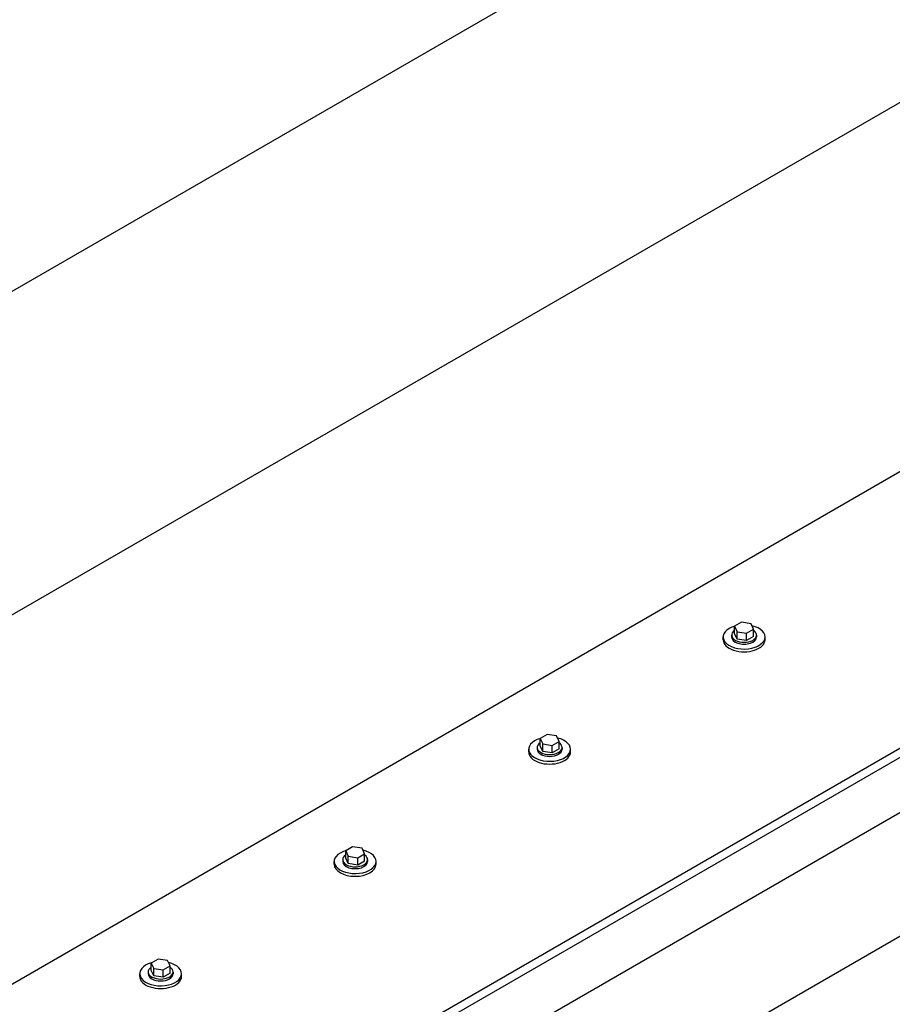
# Model space of a CAD drawing. Header units: millimetres. Extents: x 2241524 to 2686701, y -1965833 to -1461615.
# Tile 114 of 143: x 2342308 to 2342394, y -1953665 to -1953568. Entities that reach past the tile are written whole.
import ezdxf

# ---------------------------------------------------------------- set-up
doc = ezdxf.new("R2010")
doc.units = ezdxf.units.MM
doc.header["$LTSCALE"] = 100
doc.layers.add('CA_PODLAHA OBRYS', color=12, linetype='Continuous', lineweight=25)

msp = doc.modelspace()

# ---------------------------------------------------------------- linework, layer by layer
at = {"layer": 'CA_PODLAHA OBRYS'}
for p, q in [((2342139.58489, -1953787.28418), (2342887.54673, -1953355.44821)), ((2342140.37056, -1953787.73779), (2342887.54673, -1953356.35543)), ((2342887.54673, -1953361.79874), (2342149.01298, -1953788.1914)), ((2342465.46871, -1953503.96786), (2342077.34566, -1953728.05081)), ((2342077.34566, -1953759.80345), (2342481.11376, -1953526.68783)), ((2342481.11376, -1953562.97657), (2342077.34566, -1953796.09219)), ((2342162.64443, -1953792.43265), (2342528.37577, -1953581.27756)), ((2342379.35931, -1953627.53073), (2342378.6789, -1953627.92356)), ((2342380.28877, -1953627.67451), (2342379.35931, -1953627.53073)), ((2342378.6789, -1953627.92356), (2342378.92794, -1953628.46019)), ((2342378.6789, -1953628.64934), (2342378.6789, -1953627.92356)), ((2342378.92794, -1953628.46019), (2342379.85741, -1953628.60398)), ((2342378.92794, -1953629.18596), (2342378.92794, -1953628.46019)), ((2342379.85741, -1953628.60398), (2342380.53782, -1953628.21114)), ((2342380.53782, -1953628.21114), (2342380.28877, -1953627.67451)), ((2342380.53782, -1953628.93691), (2342380.53782, -1953628.21114)), ((2342377.5528, -1953629.24673), (2342377.5528, -1953628.97457)), ((2342378.38614, -1953628.79313), (2342378.38614, -1953628.97457)), ((2342378.92794, -1953629.18596), (2342378.6789, -1953628.64934)), ((2342379.85741, -1953629.32975), (2342378.92794, -1953629.18596)), ((2342379.85741, -1953629.32975), (2342379.85741, -1953628.60398)), ((2342380.53782, -1953628.93691), (2342379.85741, -1953629.32975)), ((2342380.83058, -1953628.79313), (2342380.83058, -1953628.97457)), ((2342381.66391, -1953629.24673), (2342381.66391, -1953628.97457)), ((2342360.26743, -1953638.55343), (2342359.58701, -1953638.94627)), ((2342359.58701, -1953638.94627), (2342359.83606, -1953639.48289)), ((2342359.58701, -1953639.67204), (2342359.58701, -1953638.94627)), ((2342361.19689, -1953638.69722), (2342360.26743, -1953638.55343)), ((2342361.44594, -1953639.23384), (2342361.19689, -1953638.69722)), ((2342358.46092, -1953640.26944), (2342358.46092, -1953639.99727)), ((2342359.29425, -1953639.81583), (2342359.29425, -1953639.99727)), ((2342359.83606, -1953640.20867), (2342359.58701, -1953639.67204)), ((2342359.83606, -1953639.48289), (2342360.76552, -1953639.62668)), ((2342359.83606, -1953640.20867), (2342359.83606, -1953639.48289)), ((2342360.76552, -1953639.62668), (2342361.44594, -1953639.23384)), ((2342360.76552, -1953640.35245), (2342360.76552, -1953639.62668)), ((2342361.44594, -1953639.95962), (2342360.76552, -1953640.35245)), ((2342361.44594, -1953639.95962), (2342361.44594, -1953639.23384)), ((2342361.7387, -1953639.81583), (2342361.7387, -1953639.99727)), ((2342362.57203, -1953640.26944), (2342362.57203, -1953639.99727)), ((2342360.76552, -1953640.35245), (2342359.83606, -1953640.20867)), ((2342341.17554, -1953649.57613), (2342340.49513, -1953649.96897)), ((2342342.10501, -1953649.71992), (2342341.17554, -1953649.57613)), ((2342342.35405, -1953650.25655), (2342342.10501, -1953649.71992)), ((2342340.49513, -1953649.96897), (2342340.74418, -1953650.5056)), ((2342340.49513, -1953650.69474), (2342340.49513, -1953649.96897)), ((2342340.74418, -1953651.23137), (2342340.49513, -1953650.69474)), ((2342340.74418, -1953650.5056), (2342341.67364, -1953650.64938)), ((2342340.74418, -1953651.23137), (2342340.74418, -1953650.5056)), ((2342341.67364, -1953650.64938), (2342342.35405, -1953650.25655)), ((2342341.67364, -1953651.37516), (2342341.67364, -1953650.64938)), ((2342342.35405, -1953650.98232), (2342342.35405, -1953650.25655)), ((2342339.36904, -1953651.29214), (2342339.36904, -1953651.01998)), ((2342340.20237, -1953650.83853), (2342340.20237, -1953651.01998)), ((2342341.67364, -1953651.37516), (2342340.74418, -1953651.23137)), ((2342342.35405, -1953650.98232), (2342341.67364, -1953651.37516)), ((2342342.64681, -1953650.83853), (2342342.64681, -1953651.01998)), ((2342343.48015, -1953651.29214), (2342343.48015, -1953651.01998)), ((2342322.08366, -1953660.59884), (2342321.40325, -1953660.99167)), ((2342321.40325, -1953660.99167), (2342321.6523, -1953661.5283)), ((2342321.40325, -1953661.71745), (2342321.40325, -1953660.99167)), ((2342323.01312, -1953660.74263), (2342322.08366, -1953660.59884)), ((2342322.58176, -1953661.67209), (2342323.26217, -1953661.27925)), ((2342323.26217, -1953661.27925), (2342323.01312, -1953660.74263)), ((2342323.26217, -1953662.00503), (2342323.26217, -1953661.27925)), ((2342320.27715, -1953662.31485), (2342320.27715, -1953662.04268)), ((2342321.11049, -1953661.86124), (2342321.11049, -1953662.04268)), ((2342321.6523, -1953662.25407), (2342321.40325, -1953661.71745)), ((2342321.6523, -1953661.5283), (2342322.58176, -1953661.67209)), ((2342321.6523, -1953662.25407), (2342321.6523, -1953661.5283)), ((2342322.58176, -1953662.39786), (2342321.6523, -1953662.25407)), ((2342322.58176, -1953662.39786), (2342322.58176, -1953661.67209)), ((2342323.26217, -1953662.00503), (2342322.58176, -1953662.39786)), ((2342323.55493, -1953661.86124), (2342323.55493, -1953662.04268)), ((2342324.38826, -1953662.31485), (2342324.38826, -1953662.04268))]:
    msp.add_line(p, q, dxfattribs=at)
for centre, major_axis, start_param, end_param in [((2342379.60836, -1953628.97457), (2.05556, 0), 2.02589713, 7.46820245), ((2342379.60836, -1953628.79313), (-1.22222, 0), -0.70676072, 3.84835337), ((2342379.60836, -1953629.24673), (2.05556, 0), 3.14159265, 6.28318531), ((2342379.60836, -1953628.97457), (1.22222, 0), 3.14159265, 6.28318531), ((2342360.51648, -1953639.99727), (-2.05556, 0), -1.11569552, 4.32660979), ((2342360.51648, -1953639.81583), (-1.22222, 0), -0.70676072, 3.84835337), ((2342360.51648, -1953639.99727), (-1.22222, 0), 0, 3.14159265), ((2342360.51648, -1953640.26944), (2.05556, 0), 3.14159265, 6.28318531), ((2342341.42459, -1953651.01998), (2.05556, 0), 2.02589714, 7.46820245), ((2342341.42459, -1953650.83853), (-1.22222, 0), -0.70676072, 3.84835337), ((2342341.42459, -1953651.29214), (-2.05556, 0), 0, 3.14159265), ((2342341.42459, -1953651.01998), (1.22222, 0), 3.14159265, 6.28318531), ((2342322.33271, -1953662.04268), (-2.05556, 0), -1.11569552, 4.32660979), ((2342322.33271, -1953662.31485), (2.05556, 0), 3.14159265, 6.28318531), ((2342322.33271, -1953661.86124), (-1.22222, 0), -0.70676072, 3.84835337), ((2342322.33271, -1953662.04268), (-1.22222, 0), 0, 3.14159265)]:
    msp.add_ellipse(centre, major_axis=major_axis, ratio=0.57735027, start_param=start_param, end_param=end_param, dxfattribs=at)

doc.saveas('drawing.dxf')
